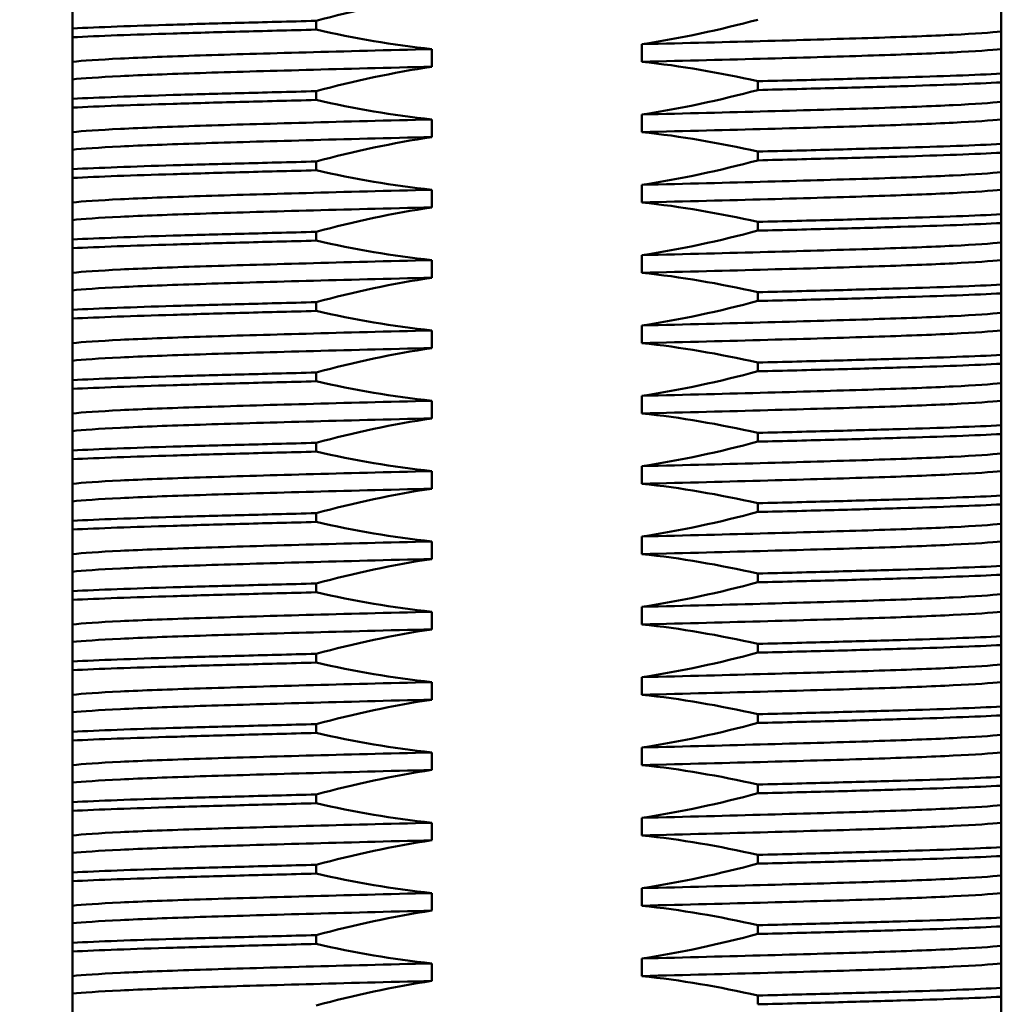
# Model space of a CAD drawing. Header units: millimetres. Extents: x 3186 to 3452, y 1587 to 1771.
# Tile 6 of 17: x 3263 to 3284, y 1698 to 1719. Entities that reach past the tile are written whole.
import ezdxf

# ---------------------------------------------------------------- set-up
doc = ezdxf.new("R2010")
doc.units = ezdxf.units.MM
doc.layers.add('尺寸线层', color=3, linetype='Continuous', lineweight=18)
doc.layers.add('粗实线层', color=7, linetype='Continuous', lineweight=50)
doc.styles.add('标准', font='txt', dxfattribs={"width": 0.667})
doc.dimstyles.new('对齐', dxfattribs={"dimtxt": 3, "dimasz": 2.5, "dimexe": 1.25, "dimexo": 0.625, "dimtad": 1, "dimdsep": 46, "dimtxsty": '标准', "dimcen": 2.5, "dimclrd": 3, "dimclre": 3, "dimclrt": 3, "dimadec": 0, "dimazin": 0, "dimtfac": 1, "dimtmove": 0, "dimatfit": 3, "dimfxl": 1, "dimarcsym": 0})

# ---------------------------------------------------------------- blocks, each defined once
blk = doc.blocks.new('*D15')
at = {"layer": 'Defpoints', "color": 0, "transparency": 16777216}
for p in [(3246.791, 1741.595), (3259.101, 1741.595), (3264.039, 1679.595)]:
    blk.add_point(p, dxfattribs=at)
at = {"layer": '尺寸线层', "color": 3, "lineweight": -2, "transparency": 16777216}
for p, q in [((3258.476, 1741.595), (3245.541, 1741.595)), ((3246.791, 1683.595), (3246.791, 1737.595)), ((3263.414, 1679.595), (3245.541, 1679.595))]:
    blk.add_line(p, q, dxfattribs=at)
at = {"layer": '尺寸线层', "color": 3, "transparency": 16777216}
for points in [[(3246.124, 1737.595), (3247.457, 1737.595), (3246.791, 1741.595)], [(3246.124, 1683.595), (3247.457, 1683.595), (3246.791, 1679.595)]]:
    blk.add_solid(points, dxfattribs=at)
at = {"layer": '尺寸线层', "color": 3, "transparency": 16777216, "insert": (3243.89, 1710.595), "char_height": 4.5, "attachment_point": 5, "rotation": 90, "style": '标准'}
blk.add_mtext('62', dxfattribs=at)

msp = doc.modelspace()

# ---------------------------------------------------------------- linework, layer by layer
at = {"layer": '粗实线层'}
for p, q in [((3269.144, 1719.145), (3269.144, 1718.957)), ((3263.951, 1718.795), (3263.951, 1718.982)), ((3283.751, 1718.917), (3283.751, 1718.542)), ((3276.09, 1718.272), (3276.09, 1718.647)), ((3271.612, 1718.542), (3271.612, 1718.167)), ((3263.951, 1717.897), (3263.951, 1718.272)), ((3283.751, 1718.02), (3283.751, 1717.832)), ((3278.557, 1717.67), (3278.557, 1717.857)), ((3269.144, 1717.645), (3269.144, 1717.457)), ((3263.951, 1717.295), (3263.951, 1717.482)), ((3283.751, 1717.417), (3283.751, 1717.042)), ((3271.612, 1717.042), (3271.612, 1716.667)), ((3276.09, 1716.772), (3276.09, 1717.147)), ((3263.951, 1716.397), (3263.951, 1716.772)), ((3278.557, 1716.17), (3278.557, 1716.357)), ((3283.751, 1716.52), (3283.751, 1716.332)), ((3269.144, 1716.145), (3269.144, 1715.957)), ((3263.951, 1715.795), (3263.951, 1715.982)), ((3283.751, 1715.917), (3283.751, 1715.542)), ((3271.612, 1715.542), (3271.612, 1715.167)), ((3276.09, 1715.272), (3276.09, 1715.647)), ((3263.951, 1714.897), (3263.951, 1715.272)), ((3283.751, 1715.02), (3283.751, 1714.832)), ((3278.557, 1714.67), (3278.557, 1714.857)), ((3263.951, 1714.295), (3263.951, 1714.482)), ((3269.144, 1714.645), (3269.144, 1714.457)), ((3283.751, 1714.417), (3283.751, 1714.042)), ((3271.612, 1714.042), (3271.612, 1713.667)), ((3276.09, 1713.772), (3276.09, 1714.147)), ((3263.951, 1713.397), (3263.951, 1713.772)), ((3283.751, 1713.52), (3283.751, 1713.332)), ((3278.557, 1713.17), (3278.557, 1713.357)), ((3263.951, 1712.795), (3263.951, 1712.982)), ((3269.144, 1713.145), (3269.144, 1712.957)), ((3283.751, 1712.917), (3283.751, 1712.542)), ((3276.09, 1712.272), (3276.09, 1712.647)), ((3271.612, 1712.542), (3271.612, 1712.167)), ((3263.951, 1711.897), (3263.951, 1712.272)), ((3283.751, 1712.02), (3283.751, 1711.832)), ((3278.557, 1711.67), (3278.557, 1711.857)), ((3269.144, 1711.645), (3269.144, 1711.457)), ((3263.951, 1711.295), (3263.951, 1711.482)), ((3283.751, 1711.417), (3283.751, 1711.042)), ((3276.09, 1710.772), (3276.09, 1711.147)), ((3271.612, 1711.042), (3271.612, 1710.667)), ((3263.951, 1710.397), (3263.951, 1710.772)), ((3283.751, 1710.52), (3283.751, 1710.332)), ((3278.557, 1710.17), (3278.557, 1710.357)), ((3269.144, 1710.145), (3269.144, 1709.957)), ((3263.951, 1709.795), (3263.951, 1709.982)), ((3283.751, 1709.917), (3283.751, 1709.542)), ((3276.09, 1709.272), (3276.09, 1709.647)), ((3271.612, 1709.542), (3271.612, 1709.167)), ((3263.951, 1708.897), (3263.951, 1709.272)), ((3283.751, 1709.02), (3283.751, 1708.832)), ((3278.557, 1708.67), (3278.557, 1708.857)), ((3269.144, 1708.645), (3269.144, 1708.457)), ((3263.951, 1708.295), (3263.951, 1708.482)), ((3283.751, 1708.417), (3283.751, 1708.042)), ((3276.09, 1707.772), (3276.09, 1708.147)), ((3271.612, 1708.042), (3271.612, 1707.667)), ((3263.951, 1707.397), (3263.951, 1707.772)), ((3283.751, 1707.52), (3283.751, 1707.332)), ((3278.557, 1707.17), (3278.557, 1707.357)), ((3269.144, 1707.145), (3269.144, 1706.957)), ((3263.951, 1706.795), (3263.951, 1706.982)), ((3283.751, 1706.917), (3283.751, 1706.542)), ((3271.612, 1706.542), (3271.612, 1706.167)), ((3276.09, 1706.272), (3276.09, 1706.647)), ((3263.951, 1705.897), (3263.951, 1706.272)), ((3278.557, 1705.67), (3278.557, 1705.857)), ((3283.751, 1706.02), (3283.751, 1705.832)), ((3269.144, 1705.645), (3269.144, 1705.457)), ((3263.951, 1705.295), (3263.951, 1705.482)), ((3283.751, 1705.417), (3283.751, 1705.042)), ((3271.612, 1705.042), (3271.612, 1704.667)), ((3276.09, 1704.772), (3276.09, 1705.147)), ((3263.951, 1704.397), (3263.951, 1704.772)), ((3283.751, 1704.52), (3283.751, 1704.332)), ((3278.557, 1704.17), (3278.557, 1704.357)), ((3263.951, 1703.795), (3263.951, 1703.982)), ((3269.144, 1704.145), (3269.144, 1703.957)), ((3283.751, 1703.917), (3283.751, 1703.542)), ((3271.612, 1703.542), (3271.612, 1703.167)), ((3276.09, 1703.272), (3276.09, 1703.647)), ((3263.951, 1702.897), (3263.951, 1703.272)), ((3283.751, 1703.02), (3283.751, 1702.832)), ((3278.557, 1702.67), (3278.557, 1702.857)), ((3263.951, 1702.295), (3263.951, 1702.482)), ((3269.144, 1702.645), (3269.144, 1702.457)), ((3283.751, 1702.417), (3283.751, 1702.042)), ((3276.09, 1701.772), (3276.09, 1702.147)), ((3271.612, 1702.042), (3271.612, 1701.667)), ((3263.951, 1701.397), (3263.951, 1701.772)), ((3283.751, 1701.52), (3283.751, 1701.332)), ((3278.557, 1701.17), (3278.557, 1701.357)), ((3269.144, 1701.145), (3269.144, 1700.957)), ((3263.951, 1700.795), (3263.951, 1700.982)), ((3283.751, 1700.917), (3283.751, 1700.542)), ((3276.09, 1700.272), (3276.09, 1700.647)), ((3271.612, 1700.542), (3271.612, 1700.167)), ((3263.951, 1699.897), (3263.951, 1700.272)), ((3283.751, 1700.02), (3283.751, 1699.832)), ((3278.557, 1699.67), (3278.557, 1699.857)), ((3269.144, 1699.645), (3269.144, 1699.457)), ((3263.951, 1699.295), (3263.951, 1699.482)), ((3283.751, 1699.417), (3283.751, 1699.042)), ((3276.09, 1698.772), (3276.09, 1699.147)), ((3271.612, 1699.042), (3271.612, 1698.667)), ((3263.951, 1698.397), (3263.951, 1698.772)), ((3283.751, 1698.52), (3283.751, 1698.332)), ((3278.557, 1698.17), (3278.557, 1698.357))]:
    msp.add_line(p, q, dxfattribs=at)
for points in [[(3271.612, 1719.667), (3270.78, 1719.542), (3269.957, 1719.362), (3269.144, 1719.145)], [(3263.951, 1718.982), (3263.951, 1719.167), (3263.951, 1719.31), (3263.951, 1719.397)], [(3283.751, 1719.332), (3283.751, 1719.147), (3283.751, 1719.004), (3283.751, 1718.917)], [(3276.09, 1718.647), (3276.922, 1718.772), (3277.745, 1718.952), (3278.557, 1719.17)], [(3269.144, 1718.957), (3269.958, 1718.772), (3270.782, 1718.629), (3271.612, 1718.542)], [(3263.951, 1718.272), (3263.951, 1718.397), (3263.951, 1718.577), (3263.951, 1718.795)], [(3283.751, 1718.542), (3283.751, 1718.417), (3283.751, 1718.237), (3283.751, 1718.02)], [(3278.557, 1717.857), (3277.743, 1718.042), (3276.92, 1718.185), (3276.09, 1718.272)], [(3271.612, 1718.167), (3270.78, 1718.042), (3269.957, 1717.862), (3269.144, 1717.645)], [(3263.951, 1717.482), (3263.951, 1717.667), (3263.951, 1717.81), (3263.951, 1717.897)], [(3283.751, 1717.832), (3283.751, 1717.647), (3283.751, 1717.504), (3283.751, 1717.417)], [(3276.09, 1717.147), (3276.922, 1717.272), (3277.745, 1717.452), (3278.557, 1717.67)], [(3269.144, 1717.457), (3269.958, 1717.272), (3270.782, 1717.129), (3271.612, 1717.042)], [(3263.951, 1716.772), (3263.951, 1716.897), (3263.951, 1717.077), (3263.951, 1717.295)], [(3283.751, 1717.042), (3283.751, 1716.917), (3283.751, 1716.737), (3283.751, 1716.52)], [(3278.557, 1716.357), (3277.743, 1716.542), (3276.92, 1716.685), (3276.09, 1716.772)], [(3271.612, 1716.667), (3270.78, 1716.542), (3269.957, 1716.362), (3269.144, 1716.145)], [(3263.951, 1715.982), (3263.951, 1716.167), (3263.951, 1716.31), (3263.951, 1716.397)], [(3283.751, 1716.332), (3283.751, 1716.147), (3283.751, 1716.004), (3283.751, 1715.917)], [(3276.09, 1715.647), (3276.922, 1715.772), (3277.745, 1715.952), (3278.557, 1716.17)], [(3269.144, 1715.957), (3269.958, 1715.772), (3270.782, 1715.629), (3271.612, 1715.542)], [(3263.951, 1715.272), (3263.951, 1715.397), (3263.951, 1715.577), (3263.951, 1715.795)], [(3283.751, 1715.542), (3283.751, 1715.417), (3283.751, 1715.237), (3283.751, 1715.02)], [(3271.612, 1715.167), (3270.78, 1715.042), (3269.957, 1714.862), (3269.144, 1714.645)], [(3278.557, 1714.857), (3277.743, 1715.042), (3276.92, 1715.185), (3276.09, 1715.272)], [(3263.951, 1714.482), (3263.951, 1714.667), (3263.951, 1714.81), (3263.951, 1714.897)], [(3276.09, 1714.147), (3276.922, 1714.272), (3277.745, 1714.452), (3278.557, 1714.67)], [(3283.751, 1714.832), (3283.751, 1714.647), (3283.751, 1714.504), (3283.751, 1714.417)], [(3269.144, 1714.457), (3269.958, 1714.272), (3270.782, 1714.129), (3271.612, 1714.042)], [(3263.951, 1713.772), (3263.951, 1713.897), (3263.951, 1714.077), (3263.951, 1714.295)], [(3283.751, 1714.042), (3283.751, 1713.917), (3283.751, 1713.737), (3283.751, 1713.52)], [(3271.612, 1713.667), (3270.78, 1713.542), (3269.957, 1713.362), (3269.144, 1713.145)], [(3278.557, 1713.357), (3277.743, 1713.542), (3276.92, 1713.685), (3276.09, 1713.772)], [(3263.951, 1712.982), (3263.951, 1713.167), (3263.951, 1713.31), (3263.951, 1713.397)], [(3283.751, 1713.332), (3283.751, 1713.147), (3283.751, 1713.004), (3283.751, 1712.917)], [(3276.09, 1712.647), (3276.922, 1712.772), (3277.745, 1712.952), (3278.557, 1713.17)], [(3263.951, 1712.272), (3263.951, 1712.397), (3263.951, 1712.577), (3263.951, 1712.795)], [(3269.144, 1712.957), (3269.958, 1712.772), (3270.782, 1712.629), (3271.612, 1712.542)], [(3283.751, 1712.542), (3283.751, 1712.417), (3283.751, 1712.237), (3283.751, 1712.02)], [(3271.612, 1712.167), (3270.78, 1712.042), (3269.957, 1711.862), (3269.144, 1711.645)], [(3278.557, 1711.857), (3277.743, 1712.042), (3276.92, 1712.185), (3276.09, 1712.272)], [(3263.951, 1711.482), (3263.951, 1711.667), (3263.951, 1711.81), (3263.951, 1711.897)], [(3283.751, 1711.832), (3283.751, 1711.647), (3283.751, 1711.504), (3283.751, 1711.417)], [(3276.09, 1711.147), (3276.922, 1711.272), (3277.745, 1711.452), (3278.557, 1711.67)], [(3263.951, 1710.772), (3263.951, 1710.897), (3263.951, 1711.077), (3263.951, 1711.295)], [(3269.144, 1711.457), (3269.958, 1711.272), (3270.782, 1711.129), (3271.612, 1711.042)], [(3283.751, 1711.042), (3283.751, 1710.917), (3283.751, 1710.737), (3283.751, 1710.52)], [(3271.612, 1710.667), (3270.78, 1710.542), (3269.957, 1710.362), (3269.144, 1710.145)], [(3278.557, 1710.357), (3277.743, 1710.542), (3276.92, 1710.685), (3276.09, 1710.772)], [(3263.951, 1709.982), (3263.951, 1710.167), (3263.951, 1710.31), (3263.951, 1710.397)], [(3283.751, 1710.332), (3283.751, 1710.147), (3283.751, 1710.004), (3283.751, 1709.917)], [(3276.09, 1709.647), (3276.922, 1709.772), (3277.745, 1709.952), (3278.557, 1710.17)], [(3269.144, 1709.957), (3269.958, 1709.772), (3270.782, 1709.629), (3271.612, 1709.542)], [(3263.951, 1709.272), (3263.951, 1709.397), (3263.951, 1709.577), (3263.951, 1709.795)], [(3283.751, 1709.542), (3283.751, 1709.417), (3283.751, 1709.237), (3283.751, 1709.02)], [(3278.557, 1708.857), (3277.743, 1709.042), (3276.92, 1709.185), (3276.09, 1709.272)], [(3271.612, 1709.167), (3270.78, 1709.042), (3269.957, 1708.862), (3269.144, 1708.645)], [(3263.951, 1708.482), (3263.951, 1708.667), (3263.951, 1708.81), (3263.951, 1708.897)], [(3283.751, 1708.832), (3283.751, 1708.647), (3283.751, 1708.504), (3283.751, 1708.417)], [(3276.09, 1708.147), (3276.922, 1708.272), (3277.745, 1708.452), (3278.557, 1708.67)], [(3269.144, 1708.457), (3269.958, 1708.272), (3270.782, 1708.129), (3271.612, 1708.042)], [(3263.951, 1707.772), (3263.951, 1707.897), (3263.951, 1708.077), (3263.951, 1708.295)], [(3283.751, 1708.042), (3283.751, 1707.917), (3283.751, 1707.737), (3283.751, 1707.52)], [(3278.557, 1707.357), (3277.743, 1707.542), (3276.92, 1707.685), (3276.09, 1707.772)], [(3271.612, 1707.667), (3270.78, 1707.542), (3269.957, 1707.362), (3269.144, 1707.145)], [(3263.951, 1706.982), (3263.951, 1707.167), (3263.951, 1707.31), (3263.951, 1707.397)], [(3283.751, 1707.332), (3283.751, 1707.147), (3283.751, 1707.004), (3283.751, 1706.917)], [(3276.09, 1706.647), (3276.922, 1706.772), (3277.745, 1706.952), (3278.557, 1707.17)], [(3269.144, 1706.957), (3269.958, 1706.772), (3270.782, 1706.629), (3271.612, 1706.542)], [(3263.951, 1706.272), (3263.951, 1706.397), (3263.951, 1706.577), (3263.951, 1706.795)], [(3283.751, 1706.542), (3283.751, 1706.417), (3283.751, 1706.237), (3283.751, 1706.02)], [(3278.557, 1705.857), (3277.743, 1706.042), (3276.92, 1706.185), (3276.09, 1706.272)], [(3271.612, 1706.167), (3270.78, 1706.042), (3269.957, 1705.862), (3269.144, 1705.645)], [(3263.951, 1705.482), (3263.951, 1705.667), (3263.951, 1705.81), (3263.951, 1705.897)], [(3283.751, 1705.832), (3283.751, 1705.647), (3283.751, 1705.504), (3283.751, 1705.417)], [(3276.09, 1705.147), (3276.922, 1705.272), (3277.745, 1705.452), (3278.557, 1705.67)], [(3269.144, 1705.457), (3269.958, 1705.272), (3270.782, 1705.129), (3271.612, 1705.042)], [(3263.951, 1704.772), (3263.951, 1704.897), (3263.951, 1705.077), (3263.951, 1705.295)], [(3283.751, 1705.042), (3283.751, 1704.917), (3283.751, 1704.737), (3283.751, 1704.52)], [(3271.612, 1704.667), (3270.78, 1704.542), (3269.957, 1704.362), (3269.144, 1704.145)], [(3278.557, 1704.357), (3277.743, 1704.542), (3276.92, 1704.685), (3276.09, 1704.772)], [(3263.951, 1703.982), (3263.951, 1704.167), (3263.951, 1704.31), (3263.951, 1704.397)], [(3276.09, 1703.647), (3276.922, 1703.772), (3277.745, 1703.952), (3278.557, 1704.17)], [(3283.751, 1704.332), (3283.751, 1704.147), (3283.751, 1704.004), (3283.751, 1703.917)], [(3269.144, 1703.957), (3269.958, 1703.772), (3270.782, 1703.629), (3271.612, 1703.542)], [(3263.951, 1703.272), (3263.951, 1703.397), (3263.951, 1703.577), (3263.951, 1703.795)], [(3283.751, 1703.542), (3283.751, 1703.417), (3283.751, 1703.237), (3283.751, 1703.02)], [(3271.612, 1703.167), (3270.78, 1703.042), (3269.957, 1702.862), (3269.144, 1702.645)], [(3278.557, 1702.857), (3277.743, 1703.042), (3276.92, 1703.185), (3276.09, 1703.272)], [(3263.951, 1702.482), (3263.951, 1702.667), (3263.951, 1702.81), (3263.951, 1702.897)], [(3283.751, 1702.832), (3283.751, 1702.647), (3283.751, 1702.504), (3283.751, 1702.417)], [(3276.09, 1702.147), (3276.922, 1702.272), (3277.745, 1702.452), (3278.557, 1702.67)], [(3263.951, 1701.772), (3263.951, 1701.897), (3263.951, 1702.077), (3263.951, 1702.295)], [(3269.144, 1702.457), (3269.958, 1702.272), (3270.782, 1702.129), (3271.612, 1702.042)], [(3283.751, 1702.042), (3283.751, 1701.917), (3283.751, 1701.737), (3283.751, 1701.52)], [(3271.612, 1701.667), (3270.78, 1701.542), (3269.957, 1701.362), (3269.144, 1701.145)], [(3278.557, 1701.357), (3277.743, 1701.542), (3276.92, 1701.685), (3276.09, 1701.772)], [(3263.951, 1700.982), (3263.951, 1701.167), (3263.951, 1701.31), (3263.951, 1701.397)], [(3283.751, 1701.332), (3283.751, 1701.147), (3283.751, 1701.004), (3283.751, 1700.917)], [(3276.09, 1700.647), (3276.922, 1700.772), (3277.745, 1700.952), (3278.557, 1701.17)], [(3263.951, 1700.272), (3263.951, 1700.397), (3263.951, 1700.577), (3263.951, 1700.795)], [(3269.144, 1700.957), (3269.958, 1700.772), (3270.782, 1700.629), (3271.612, 1700.542)], [(3283.751, 1700.542), (3283.751, 1700.417), (3283.751, 1700.237), (3283.751, 1700.02)], [(3271.612, 1700.167), (3270.78, 1700.042), (3269.957, 1699.862), (3269.144, 1699.645)], [(3278.557, 1699.857), (3277.743, 1700.042), (3276.92, 1700.185), (3276.09, 1700.272)], [(3263.951, 1699.482), (3263.951, 1699.667), (3263.951, 1699.81), (3263.951, 1699.897)], [(3283.751, 1699.832), (3283.751, 1699.647), (3283.751, 1699.504), (3283.751, 1699.417)], [(3276.09, 1699.147), (3276.922, 1699.272), (3277.745, 1699.452), (3278.557, 1699.67)], [(3269.144, 1699.457), (3269.958, 1699.272), (3270.782, 1699.129), (3271.612, 1699.042)], [(3263.951, 1698.772), (3263.951, 1698.897), (3263.951, 1699.077), (3263.951, 1699.295)], [(3283.751, 1699.042), (3283.751, 1698.917), (3283.751, 1698.737), (3283.751, 1698.52)], [(3278.557, 1698.357), (3277.743, 1698.542), (3276.92, 1698.685), (3276.09, 1698.772)], [(3271.612, 1698.667), (3270.78, 1698.542), (3269.957, 1698.362), (3269.144, 1698.145)], [(3263.951, 1697.982), (3263.951, 1698.167), (3263.951, 1698.31), (3263.951, 1698.397)], [(3283.751, 1698.332), (3283.751, 1698.147), (3283.751, 1698.004), (3283.751, 1697.917)]]:
    msp.add_open_spline(points, degree=3, dxfattribs=at)
for points in [[(3263.951, 1718.982), (3264.223, 1718.996), (3264.544, 1719.01), (3265.267, 1719.038), (3265.669, 1719.051), (3266.53, 1719.076), (3267.005, 1719.089), (3268.026, 1719.116), (3268.572, 1719.13), (3269.144, 1719.145)], [(3263.951, 1718.795), (3264.223, 1718.809), (3264.544, 1718.823), (3265.267, 1718.85), (3265.669, 1718.863), (3266.53, 1718.888), (3267.005, 1718.902), (3268.026, 1718.929), (3268.572, 1718.943), (3269.144, 1718.957)], [(3276.09, 1718.647), (3277.021, 1718.67), (3277.933, 1718.693), (3279.61, 1718.739), (3280.374, 1718.761), (3281.682, 1718.803), (3282.263, 1718.825), (3283.193, 1718.871), (3283.54, 1718.895), (3283.751, 1718.917)], [(3263.951, 1718.272), (3264.161, 1718.295), (3264.509, 1718.318), (3265.438, 1718.364), (3266.019, 1718.386), (3267.328, 1718.428), (3268.091, 1718.45), (3269.768, 1718.496), (3270.681, 1718.52), (3271.612, 1718.542)], [(3276.09, 1718.272), (3277.021, 1718.295), (3277.933, 1718.318), (3279.61, 1718.364), (3280.374, 1718.386), (3281.682, 1718.428), (3282.263, 1718.45), (3283.193, 1718.496), (3283.54, 1718.52), (3283.751, 1718.542)], [(3263.951, 1717.897), (3264.161, 1717.92), (3264.509, 1717.943), (3265.438, 1717.989), (3266.019, 1718.011), (3267.328, 1718.053), (3268.091, 1718.075), (3269.768, 1718.121), (3270.681, 1718.145), (3271.612, 1718.167)], [(3278.557, 1717.857), (3279.129, 1717.871), (3279.676, 1717.885), (3280.697, 1717.913), (3281.171, 1717.926), (3282.033, 1717.951), (3282.435, 1717.964), (3283.158, 1717.991), (3283.479, 1718.005), (3283.751, 1718.02)], [(3278.557, 1717.67), (3279.129, 1717.684), (3279.676, 1717.698), (3280.697, 1717.725), (3281.171, 1717.738), (3282.033, 1717.763), (3282.435, 1717.777), (3283.158, 1717.804), (3283.479, 1717.818), (3283.751, 1717.832)], [(3263.951, 1717.482), (3264.223, 1717.496), (3264.544, 1717.51), (3265.267, 1717.538), (3265.669, 1717.551), (3266.53, 1717.576), (3267.005, 1717.589), (3268.026, 1717.616), (3268.572, 1717.63), (3269.144, 1717.645)], [(3263.951, 1717.295), (3264.223, 1717.309), (3264.544, 1717.323), (3265.267, 1717.35), (3265.669, 1717.363), (3266.53, 1717.388), (3267.005, 1717.402), (3268.026, 1717.429), (3268.572, 1717.443), (3269.144, 1717.457)], [(3276.09, 1717.147), (3277.021, 1717.17), (3277.933, 1717.193), (3279.61, 1717.239), (3280.374, 1717.261), (3281.682, 1717.303), (3282.263, 1717.325), (3283.193, 1717.371), (3283.54, 1717.395), (3283.751, 1717.417)], [(3263.951, 1716.772), (3264.161, 1716.795), (3264.509, 1716.818), (3265.438, 1716.864), (3266.019, 1716.886), (3267.328, 1716.928), (3268.091, 1716.95), (3269.768, 1716.996), (3270.681, 1717.02), (3271.612, 1717.042)], [(3276.09, 1716.772), (3277.021, 1716.795), (3277.933, 1716.818), (3279.61, 1716.864), (3280.374, 1716.886), (3281.682, 1716.928), (3282.263, 1716.95), (3283.193, 1716.996), (3283.54, 1717.02), (3283.751, 1717.042)], [(3263.951, 1716.397), (3264.161, 1716.42), (3264.509, 1716.443), (3265.438, 1716.489), (3266.019, 1716.511), (3267.328, 1716.553), (3268.091, 1716.575), (3269.768, 1716.621), (3270.681, 1716.645), (3271.612, 1716.667)], [(3278.557, 1716.357), (3279.129, 1716.371), (3279.676, 1716.385), (3280.697, 1716.413), (3281.171, 1716.426), (3282.033, 1716.451), (3282.435, 1716.464), (3283.158, 1716.491), (3283.479, 1716.505), (3283.751, 1716.52)], [(3278.557, 1716.17), (3279.129, 1716.184), (3279.676, 1716.198), (3280.697, 1716.225), (3281.171, 1716.238), (3282.033, 1716.263), (3282.435, 1716.277), (3283.158, 1716.304), (3283.479, 1716.318), (3283.751, 1716.332)], [(3263.951, 1715.982), (3264.223, 1715.996), (3264.544, 1716.01), (3265.267, 1716.038), (3265.669, 1716.051), (3266.53, 1716.076), (3267.005, 1716.089), (3268.026, 1716.116), (3268.572, 1716.13), (3269.144, 1716.145)], [(3263.951, 1715.795), (3264.223, 1715.809), (3264.544, 1715.823), (3265.267, 1715.85), (3265.669, 1715.863), (3266.53, 1715.888), (3267.005, 1715.902), (3268.026, 1715.929), (3268.572, 1715.943), (3269.144, 1715.957)], [(3276.09, 1715.647), (3277.021, 1715.67), (3277.933, 1715.693), (3279.61, 1715.739), (3280.374, 1715.761), (3281.682, 1715.803), (3282.263, 1715.825), (3283.193, 1715.871), (3283.54, 1715.895), (3283.751, 1715.917)], [(3263.951, 1715.272), (3264.161, 1715.295), (3264.509, 1715.318), (3265.438, 1715.364), (3266.019, 1715.386), (3267.328, 1715.428), (3268.091, 1715.45), (3269.768, 1715.496), (3270.681, 1715.52), (3271.612, 1715.542)], [(3276.09, 1715.272), (3277.021, 1715.295), (3277.933, 1715.318), (3279.61, 1715.364), (3280.374, 1715.386), (3281.682, 1715.428), (3282.263, 1715.45), (3283.193, 1715.496), (3283.54, 1715.52), (3283.751, 1715.542)], [(3263.951, 1714.897), (3264.161, 1714.92), (3264.509, 1714.943), (3265.438, 1714.989), (3266.019, 1715.011), (3267.328, 1715.053), (3268.091, 1715.075), (3269.768, 1715.121), (3270.681, 1715.145), (3271.612, 1715.167)], [(3278.557, 1714.857), (3279.129, 1714.871), (3279.676, 1714.885), (3280.697, 1714.913), (3281.171, 1714.926), (3282.033, 1714.951), (3282.435, 1714.964), (3283.158, 1714.991), (3283.479, 1715.005), (3283.751, 1715.02)], [(3278.557, 1714.67), (3279.129, 1714.684), (3279.676, 1714.698), (3280.697, 1714.725), (3281.171, 1714.738), (3282.033, 1714.763), (3282.435, 1714.777), (3283.158, 1714.804), (3283.479, 1714.818), (3283.751, 1714.832)], [(3263.951, 1714.482), (3264.223, 1714.496), (3264.544, 1714.51), (3265.267, 1714.538), (3265.669, 1714.551), (3266.53, 1714.576), (3267.005, 1714.589), (3268.026, 1714.616), (3268.572, 1714.63), (3269.144, 1714.645)], [(3263.951, 1714.295), (3264.223, 1714.309), (3264.544, 1714.323), (3265.267, 1714.35), (3265.669, 1714.363), (3266.53, 1714.388), (3267.005, 1714.402), (3268.026, 1714.429), (3268.572, 1714.443), (3269.144, 1714.457)], [(3276.09, 1714.147), (3277.021, 1714.17), (3277.933, 1714.193), (3279.61, 1714.239), (3280.374, 1714.261), (3281.682, 1714.303), (3282.263, 1714.325), (3283.193, 1714.371), (3283.54, 1714.395), (3283.751, 1714.417)], [(3263.951, 1713.772), (3264.161, 1713.795), (3264.509, 1713.818), (3265.438, 1713.864), (3266.019, 1713.886), (3267.328, 1713.928), (3268.091, 1713.95), (3269.768, 1713.996), (3270.681, 1714.02), (3271.612, 1714.042)], [(3276.09, 1713.772), (3277.021, 1713.795), (3277.933, 1713.818), (3279.61, 1713.864), (3280.374, 1713.886), (3281.682, 1713.928), (3282.263, 1713.95), (3283.193, 1713.996), (3283.54, 1714.02), (3283.751, 1714.042)], [(3263.951, 1713.397), (3264.161, 1713.42), (3264.509, 1713.443), (3265.438, 1713.489), (3266.019, 1713.511), (3267.328, 1713.553), (3268.091, 1713.575), (3269.768, 1713.621), (3270.681, 1713.645), (3271.612, 1713.667)], [(3278.557, 1713.357), (3279.129, 1713.371), (3279.676, 1713.385), (3280.697, 1713.413), (3281.171, 1713.426), (3282.033, 1713.451), (3282.435, 1713.464), (3283.158, 1713.491), (3283.479, 1713.505), (3283.751, 1713.52)], [(3278.557, 1713.17), (3279.129, 1713.184), (3279.676, 1713.198), (3280.697, 1713.225), (3281.171, 1713.238), (3282.033, 1713.263), (3282.435, 1713.277), (3283.158, 1713.304), (3283.479, 1713.318), (3283.751, 1713.332)], [(3263.951, 1712.982), (3264.223, 1712.996), (3264.544, 1713.01), (3265.267, 1713.038), (3265.669, 1713.051), (3266.53, 1713.076), (3267.005, 1713.089), (3268.026, 1713.116), (3268.572, 1713.13), (3269.144, 1713.145)], [(3263.951, 1712.795), (3264.223, 1712.809), (3264.544, 1712.823), (3265.267, 1712.85), (3265.669, 1712.863), (3266.53, 1712.888), (3267.005, 1712.902), (3268.026, 1712.929), (3268.572, 1712.943), (3269.144, 1712.957)], [(3276.09, 1712.647), (3277.021, 1712.67), (3277.933, 1712.693), (3279.61, 1712.739), (3280.374, 1712.761), (3281.682, 1712.803), (3282.263, 1712.825), (3283.193, 1712.871), (3283.54, 1712.895), (3283.751, 1712.917)], [(3263.951, 1712.272), (3264.161, 1712.295), (3264.509, 1712.318), (3265.438, 1712.364), (3266.019, 1712.386), (3267.328, 1712.428), (3268.091, 1712.45), (3269.768, 1712.496), (3270.681, 1712.52), (3271.612, 1712.542)], [(3276.09, 1712.272), (3277.021, 1712.295), (3277.933, 1712.318), (3279.61, 1712.364), (3280.374, 1712.386), (3281.682, 1712.428), (3282.263, 1712.45), (3283.193, 1712.496), (3283.54, 1712.52), (3283.751, 1712.542)], [(3263.951, 1711.897), (3264.161, 1711.92), (3264.509, 1711.943), (3265.438, 1711.989), (3266.019, 1712.011), (3267.328, 1712.053), (3268.091, 1712.075), (3269.768, 1712.121), (3270.681, 1712.145), (3271.612, 1712.167)], [(3278.557, 1711.857), (3279.129, 1711.871), (3279.676, 1711.885), (3280.697, 1711.913), (3281.171, 1711.926), (3282.033, 1711.951), (3282.435, 1711.964), (3283.158, 1711.991), (3283.479, 1712.005), (3283.751, 1712.02)], [(3278.557, 1711.67), (3279.129, 1711.684), (3279.676, 1711.698), (3280.697, 1711.725), (3281.171, 1711.738), (3282.033, 1711.763), (3282.435, 1711.777), (3283.158, 1711.804), (3283.479, 1711.818), (3283.751, 1711.832)], [(3263.951, 1711.482), (3264.223, 1711.496), (3264.544, 1711.51), (3265.267, 1711.538), (3265.669, 1711.551), (3266.53, 1711.576), (3267.005, 1711.589), (3268.026, 1711.616), (3268.572, 1711.63), (3269.144, 1711.645)], [(3263.951, 1711.295), (3264.223, 1711.309), (3264.544, 1711.323), (3265.267, 1711.35), (3265.669, 1711.363), (3266.53, 1711.388), (3267.005, 1711.402), (3268.026, 1711.429), (3268.572, 1711.443), (3269.144, 1711.457)], [(3276.09, 1711.147), (3277.021, 1711.17), (3277.933, 1711.193), (3279.61, 1711.239), (3280.374, 1711.261), (3281.682, 1711.303), (3282.263, 1711.325), (3283.193, 1711.371), (3283.54, 1711.395), (3283.751, 1711.417)], [(3263.951, 1710.772), (3264.161, 1710.795), (3264.509, 1710.818), (3265.438, 1710.864), (3266.019, 1710.886), (3267.328, 1710.928), (3268.091, 1710.95), (3269.768, 1710.996), (3270.681, 1711.02), (3271.612, 1711.042)], [(3276.09, 1710.772), (3277.021, 1710.795), (3277.933, 1710.818), (3279.61, 1710.864), (3280.374, 1710.886), (3281.682, 1710.928), (3282.263, 1710.95), (3283.193, 1710.996), (3283.54, 1711.02), (3283.751, 1711.042)], [(3263.951, 1710.397), (3264.161, 1710.42), (3264.509, 1710.443), (3265.438, 1710.489), (3266.019, 1710.511), (3267.328, 1710.553), (3268.091, 1710.575), (3269.768, 1710.621), (3270.681, 1710.645), (3271.612, 1710.667)], [(3278.557, 1710.357), (3279.129, 1710.371), (3279.676, 1710.385), (3280.697, 1710.413), (3281.171, 1710.426), (3282.033, 1710.451), (3282.435, 1710.464), (3283.158, 1710.491), (3283.479, 1710.505), (3283.751, 1710.52)], [(3278.557, 1710.17), (3279.129, 1710.184), (3279.676, 1710.198), (3280.697, 1710.225), (3281.171, 1710.238), (3282.033, 1710.263), (3282.435, 1710.277), (3283.158, 1710.304), (3283.479, 1710.318), (3283.751, 1710.332)], [(3263.951, 1709.982), (3264.223, 1709.996), (3264.544, 1710.01), (3265.267, 1710.038), (3265.669, 1710.051), (3266.53, 1710.076), (3267.005, 1710.089), (3268.026, 1710.116), (3268.572, 1710.13), (3269.144, 1710.145)], [(3263.951, 1709.795), (3264.223, 1709.809), (3264.544, 1709.823), (3265.267, 1709.85), (3265.669, 1709.863), (3266.53, 1709.888), (3267.005, 1709.902), (3268.026, 1709.929), (3268.572, 1709.943), (3269.144, 1709.957)], [(3276.09, 1709.647), (3277.021, 1709.67), (3277.933, 1709.693), (3279.61, 1709.739), (3280.374, 1709.761), (3281.682, 1709.803), (3282.263, 1709.825), (3283.193, 1709.871), (3283.54, 1709.895), (3283.751, 1709.917)], [(3263.951, 1709.272), (3264.161, 1709.295), (3264.509, 1709.318), (3265.438, 1709.364), (3266.019, 1709.386), (3267.328, 1709.428), (3268.091, 1709.45), (3269.768, 1709.496), (3270.681, 1709.52), (3271.612, 1709.542)], [(3276.09, 1709.272), (3277.021, 1709.295), (3277.933, 1709.318), (3279.61, 1709.364), (3280.374, 1709.386), (3281.682, 1709.428), (3282.263, 1709.45), (3283.193, 1709.496), (3283.54, 1709.52), (3283.751, 1709.542)], [(3263.951, 1708.897), (3264.161, 1708.92), (3264.509, 1708.943), (3265.438, 1708.989), (3266.019, 1709.011), (3267.328, 1709.053), (3268.091, 1709.075), (3269.768, 1709.121), (3270.681, 1709.145), (3271.612, 1709.167)], [(3278.557, 1708.857), (3279.129, 1708.871), (3279.676, 1708.885), (3280.697, 1708.913), (3281.171, 1708.926), (3282.033, 1708.951), (3282.435, 1708.964), (3283.158, 1708.991), (3283.479, 1709.005), (3283.751, 1709.02)], [(3278.557, 1708.67), (3279.129, 1708.684), (3279.676, 1708.698), (3280.697, 1708.725), (3281.171, 1708.738), (3282.033, 1708.763), (3282.435, 1708.777), (3283.158, 1708.804), (3283.479, 1708.818), (3283.751, 1708.832)], [(3263.951, 1708.482), (3264.223, 1708.496), (3264.544, 1708.51), (3265.267, 1708.538), (3265.669, 1708.551), (3266.53, 1708.576), (3267.005, 1708.589), (3268.026, 1708.616), (3268.572, 1708.63), (3269.144, 1708.645)], [(3263.951, 1708.295), (3264.223, 1708.309), (3264.544, 1708.323), (3265.267, 1708.35), (3265.669, 1708.363), (3266.53, 1708.388), (3267.005, 1708.402), (3268.026, 1708.429), (3268.572, 1708.443), (3269.144, 1708.457)], [(3276.09, 1708.147), (3277.021, 1708.17), (3277.933, 1708.193), (3279.61, 1708.239), (3280.374, 1708.261), (3281.682, 1708.303), (3282.263, 1708.325), (3283.193, 1708.371), (3283.54, 1708.395), (3283.751, 1708.417)], [(3263.951, 1707.772), (3264.161, 1707.795), (3264.509, 1707.818), (3265.438, 1707.864), (3266.019, 1707.886), (3267.328, 1707.928), (3268.091, 1707.95), (3269.768, 1707.996), (3270.681, 1708.02), (3271.612, 1708.042)], [(3276.09, 1707.772), (3277.021, 1707.795), (3277.933, 1707.818), (3279.61, 1707.864), (3280.374, 1707.886), (3281.682, 1707.928), (3282.263, 1707.95), (3283.193, 1707.996), (3283.54, 1708.02), (3283.751, 1708.042)], [(3263.951, 1707.397), (3264.161, 1707.42), (3264.509, 1707.443), (3265.438, 1707.489), (3266.019, 1707.511), (3267.328, 1707.553), (3268.091, 1707.575), (3269.768, 1707.621), (3270.681, 1707.645), (3271.612, 1707.667)], [(3278.557, 1707.357), (3279.129, 1707.371), (3279.676, 1707.385), (3280.697, 1707.413), (3281.171, 1707.426), (3282.033, 1707.451), (3282.435, 1707.464), (3283.158, 1707.491), (3283.479, 1707.505), (3283.751, 1707.52)], [(3278.557, 1707.17), (3279.129, 1707.184), (3279.676, 1707.198), (3280.697, 1707.225), (3281.171, 1707.238), (3282.033, 1707.263), (3282.435, 1707.277), (3283.158, 1707.304), (3283.479, 1707.318), (3283.751, 1707.332)], [(3263.951, 1706.982), (3264.223, 1706.996), (3264.544, 1707.01), (3265.267, 1707.038), (3265.669, 1707.051), (3266.53, 1707.076), (3267.005, 1707.089), (3268.026, 1707.116), (3268.572, 1707.13), (3269.144, 1707.145)], [(3263.951, 1706.795), (3264.223, 1706.809), (3264.544, 1706.823), (3265.267, 1706.85), (3265.669, 1706.863), (3266.53, 1706.888), (3267.005, 1706.902), (3268.026, 1706.929), (3268.572, 1706.943), (3269.144, 1706.957)], [(3276.09, 1706.647), (3277.021, 1706.67), (3277.933, 1706.693), (3279.61, 1706.739), (3280.374, 1706.761), (3281.682, 1706.803), (3282.263, 1706.825), (3283.193, 1706.871), (3283.54, 1706.895), (3283.751, 1706.917)], [(3263.951, 1706.272), (3264.161, 1706.295), (3264.509, 1706.318), (3265.438, 1706.364), (3266.019, 1706.386), (3267.328, 1706.428), (3268.091, 1706.45), (3269.768, 1706.496), (3270.681, 1706.52), (3271.612, 1706.542)], [(3276.09, 1706.272), (3277.021, 1706.295), (3277.933, 1706.318), (3279.61, 1706.364), (3280.374, 1706.386), (3281.682, 1706.428), (3282.263, 1706.45), (3283.193, 1706.496), (3283.54, 1706.52), (3283.751, 1706.542)], [(3263.951, 1705.897), (3264.161, 1705.92), (3264.509, 1705.943), (3265.438, 1705.989), (3266.019, 1706.011), (3267.328, 1706.053), (3268.091, 1706.075), (3269.768, 1706.121), (3270.681, 1706.145), (3271.612, 1706.167)], [(3278.557, 1705.857), (3279.129, 1705.871), (3279.676, 1705.885), (3280.697, 1705.913), (3281.171, 1705.926), (3282.033, 1705.951), (3282.435, 1705.964), (3283.158, 1705.991), (3283.479, 1706.005), (3283.751, 1706.02)], [(3278.557, 1705.67), (3279.129, 1705.684), (3279.676, 1705.698), (3280.697, 1705.725), (3281.171, 1705.738), (3282.033, 1705.763), (3282.435, 1705.777), (3283.158, 1705.804), (3283.479, 1705.818), (3283.751, 1705.832)], [(3263.951, 1705.482), (3264.223, 1705.496), (3264.544, 1705.51), (3265.267, 1705.538), (3265.669, 1705.551), (3266.53, 1705.576), (3267.005, 1705.589), (3268.026, 1705.616), (3268.572, 1705.63), (3269.144, 1705.645)], [(3263.951, 1705.295), (3264.223, 1705.309), (3264.544, 1705.323), (3265.267, 1705.35), (3265.669, 1705.363), (3266.53, 1705.388), (3267.005, 1705.402), (3268.026, 1705.429), (3268.572, 1705.443), (3269.144, 1705.457)], [(3276.09, 1705.147), (3277.021, 1705.17), (3277.933, 1705.193), (3279.61, 1705.239), (3280.374, 1705.261), (3281.682, 1705.303), (3282.263, 1705.325), (3283.193, 1705.371), (3283.54, 1705.395), (3283.751, 1705.417)], [(3263.951, 1704.772), (3264.161, 1704.795), (3264.509, 1704.818), (3265.438, 1704.864), (3266.019, 1704.886), (3267.328, 1704.928), (3268.091, 1704.95), (3269.768, 1704.996), (3270.681, 1705.02), (3271.612, 1705.042)], [(3276.09, 1704.772), (3277.021, 1704.795), (3277.933, 1704.818), (3279.61, 1704.864), (3280.374, 1704.886), (3281.682, 1704.928), (3282.263, 1704.95), (3283.193, 1704.996), (3283.54, 1705.02), (3283.751, 1705.042)], [(3263.951, 1704.397), (3264.161, 1704.42), (3264.509, 1704.443), (3265.438, 1704.489), (3266.019, 1704.511), (3267.328, 1704.553), (3268.091, 1704.575), (3269.768, 1704.621), (3270.681, 1704.645), (3271.612, 1704.667)], [(3278.557, 1704.357), (3279.129, 1704.371), (3279.676, 1704.385), (3280.697, 1704.413), (3281.171, 1704.426), (3282.033, 1704.451), (3282.435, 1704.464), (3283.158, 1704.491), (3283.479, 1704.505), (3283.751, 1704.52)], [(3278.557, 1704.17), (3279.129, 1704.184), (3279.676, 1704.198), (3280.697, 1704.225), (3281.171, 1704.238), (3282.033, 1704.263), (3282.435, 1704.277), (3283.158, 1704.304), (3283.479, 1704.318), (3283.751, 1704.332)], [(3263.951, 1703.982), (3264.223, 1703.996), (3264.544, 1704.01), (3265.267, 1704.038), (3265.669, 1704.051), (3266.53, 1704.076), (3267.005, 1704.089), (3268.026, 1704.116), (3268.572, 1704.13), (3269.144, 1704.145)], [(3263.951, 1703.795), (3264.223, 1703.809), (3264.544, 1703.823), (3265.267, 1703.85), (3265.669, 1703.863), (3266.53, 1703.888), (3267.005, 1703.902), (3268.026, 1703.929), (3268.572, 1703.943), (3269.144, 1703.957)], [(3276.09, 1703.647), (3277.021, 1703.67), (3277.933, 1703.693), (3279.61, 1703.739), (3280.374, 1703.761), (3281.682, 1703.803), (3282.263, 1703.825), (3283.193, 1703.871), (3283.54, 1703.895), (3283.751, 1703.917)], [(3263.951, 1703.272), (3264.161, 1703.295), (3264.509, 1703.318), (3265.438, 1703.364), (3266.019, 1703.386), (3267.328, 1703.428), (3268.091, 1703.45), (3269.768, 1703.496), (3270.681, 1703.52), (3271.612, 1703.542)], [(3276.09, 1703.272), (3277.021, 1703.295), (3277.933, 1703.318), (3279.61, 1703.364), (3280.374, 1703.386), (3281.682, 1703.428), (3282.263, 1703.45), (3283.193, 1703.496), (3283.54, 1703.52), (3283.751, 1703.542)], [(3263.951, 1702.897), (3264.161, 1702.92), (3264.509, 1702.943), (3265.438, 1702.989), (3266.019, 1703.011), (3267.328, 1703.053), (3268.091, 1703.075), (3269.768, 1703.121), (3270.681, 1703.145), (3271.612, 1703.167)], [(3278.557, 1702.857), (3279.129, 1702.871), (3279.676, 1702.885), (3280.697, 1702.913), (3281.171, 1702.926), (3282.033, 1702.951), (3282.435, 1702.964), (3283.158, 1702.991), (3283.479, 1703.005), (3283.751, 1703.02)], [(3278.557, 1702.67), (3279.129, 1702.684), (3279.676, 1702.698), (3280.697, 1702.725), (3281.171, 1702.738), (3282.033, 1702.763), (3282.435, 1702.777), (3283.158, 1702.804), (3283.479, 1702.818), (3283.751, 1702.832)], [(3263.951, 1702.482), (3264.223, 1702.496), (3264.544, 1702.51), (3265.267, 1702.538), (3265.669, 1702.551), (3266.53, 1702.576), (3267.005, 1702.589), (3268.026, 1702.616), (3268.572, 1702.63), (3269.144, 1702.645)], [(3263.951, 1702.295), (3264.223, 1702.309), (3264.544, 1702.323), (3265.267, 1702.35), (3265.669, 1702.363), (3266.53, 1702.388), (3267.005, 1702.402), (3268.026, 1702.429), (3268.572, 1702.443), (3269.144, 1702.457)], [(3276.09, 1702.147), (3277.021, 1702.17), (3277.933, 1702.193), (3279.61, 1702.239), (3280.374, 1702.261), (3281.682, 1702.303), (3282.263, 1702.325), (3283.193, 1702.371), (3283.54, 1702.395), (3283.751, 1702.417)], [(3263.951, 1701.772), (3264.161, 1701.795), (3264.509, 1701.818), (3265.438, 1701.864), (3266.019, 1701.886), (3267.328, 1701.928), (3268.091, 1701.95), (3269.768, 1701.996), (3270.681, 1702.02), (3271.612, 1702.042)], [(3276.09, 1701.772), (3277.021, 1701.795), (3277.933, 1701.818), (3279.61, 1701.864), (3280.374, 1701.886), (3281.682, 1701.928), (3282.263, 1701.95), (3283.193, 1701.996), (3283.54, 1702.02), (3283.751, 1702.042)], [(3263.951, 1701.397), (3264.161, 1701.42), (3264.509, 1701.443), (3265.438, 1701.489), (3266.019, 1701.511), (3267.328, 1701.553), (3268.091, 1701.575), (3269.768, 1701.621), (3270.681, 1701.645), (3271.612, 1701.667)], [(3278.557, 1701.357), (3279.129, 1701.371), (3279.676, 1701.385), (3280.697, 1701.413), (3281.171, 1701.426), (3282.033, 1701.451), (3282.435, 1701.464), (3283.158, 1701.491), (3283.479, 1701.505), (3283.751, 1701.52)], [(3278.557, 1701.17), (3279.129, 1701.184), (3279.676, 1701.198), (3280.697, 1701.225), (3281.171, 1701.238), (3282.033, 1701.263), (3282.435, 1701.277), (3283.158, 1701.304), (3283.479, 1701.318), (3283.751, 1701.332)], [(3263.951, 1700.982), (3264.223, 1700.996), (3264.544, 1701.01), (3265.267, 1701.038), (3265.669, 1701.051), (3266.53, 1701.076), (3267.005, 1701.089), (3268.026, 1701.116), (3268.572, 1701.13), (3269.144, 1701.145)], [(3263.951, 1700.795), (3264.223, 1700.809), (3264.544, 1700.823), (3265.267, 1700.85), (3265.669, 1700.863), (3266.53, 1700.888), (3267.005, 1700.902), (3268.026, 1700.929), (3268.572, 1700.943), (3269.144, 1700.957)], [(3276.09, 1700.647), (3277.021, 1700.67), (3277.933, 1700.693), (3279.61, 1700.739), (3280.374, 1700.761), (3281.682, 1700.803), (3282.263, 1700.825), (3283.193, 1700.871), (3283.54, 1700.895), (3283.751, 1700.917)], [(3263.951, 1700.272), (3264.161, 1700.295), (3264.509, 1700.318), (3265.438, 1700.364), (3266.019, 1700.386), (3267.328, 1700.428), (3268.091, 1700.45), (3269.768, 1700.496), (3270.681, 1700.52), (3271.612, 1700.542)], [(3276.09, 1700.272), (3277.021, 1700.295), (3277.933, 1700.318), (3279.61, 1700.364), (3280.374, 1700.386), (3281.682, 1700.428), (3282.263, 1700.45), (3283.193, 1700.496), (3283.54, 1700.52), (3283.751, 1700.542)], [(3263.951, 1699.897), (3264.161, 1699.92), (3264.509, 1699.943), (3265.438, 1699.989), (3266.019, 1700.011), (3267.328, 1700.053), (3268.091, 1700.075), (3269.768, 1700.121), (3270.681, 1700.145), (3271.612, 1700.167)], [(3278.557, 1699.857), (3279.129, 1699.871), (3279.676, 1699.885), (3280.697, 1699.913), (3281.171, 1699.926), (3282.033, 1699.951), (3282.435, 1699.964), (3283.158, 1699.991), (3283.479, 1700.005), (3283.751, 1700.02)], [(3278.557, 1699.67), (3279.129, 1699.684), (3279.676, 1699.698), (3280.697, 1699.725), (3281.171, 1699.738), (3282.033, 1699.763), (3282.435, 1699.777), (3283.158, 1699.804), (3283.479, 1699.818), (3283.751, 1699.832)], [(3263.951, 1699.482), (3264.223, 1699.496), (3264.544, 1699.51), (3265.267, 1699.538), (3265.669, 1699.551), (3266.53, 1699.576), (3267.005, 1699.589), (3268.026, 1699.616), (3268.572, 1699.63), (3269.144, 1699.645)], [(3263.951, 1699.295), (3264.223, 1699.309), (3264.544, 1699.323), (3265.267, 1699.35), (3265.669, 1699.363), (3266.53, 1699.388), (3267.005, 1699.402), (3268.026, 1699.429), (3268.572, 1699.443), (3269.144, 1699.457)], [(3276.09, 1699.147), (3277.021, 1699.17), (3277.933, 1699.193), (3279.61, 1699.239), (3280.374, 1699.261), (3281.682, 1699.303), (3282.263, 1699.325), (3283.193, 1699.371), (3283.54, 1699.395), (3283.751, 1699.417)], [(3263.951, 1698.772), (3264.161, 1698.795), (3264.509, 1698.818), (3265.438, 1698.864), (3266.019, 1698.886), (3267.328, 1698.928), (3268.091, 1698.95), (3269.768, 1698.996), (3270.681, 1699.02), (3271.612, 1699.042)], [(3276.09, 1698.772), (3277.021, 1698.795), (3277.933, 1698.818), (3279.61, 1698.864), (3280.374, 1698.886), (3281.682, 1698.928), (3282.263, 1698.95), (3283.193, 1698.996), (3283.54, 1699.02), (3283.751, 1699.042)], [(3263.951, 1698.397), (3264.161, 1698.42), (3264.509, 1698.443), (3265.438, 1698.489), (3266.019, 1698.511), (3267.328, 1698.553), (3268.091, 1698.575), (3269.768, 1698.621), (3270.681, 1698.645), (3271.612, 1698.667)], [(3278.557, 1698.357), (3279.129, 1698.371), (3279.676, 1698.385), (3280.697, 1698.413), (3281.171, 1698.426), (3282.033, 1698.451), (3282.435, 1698.464), (3283.158, 1698.491), (3283.479, 1698.505), (3283.751, 1698.52)], [(3278.557, 1698.17), (3279.129, 1698.184), (3279.676, 1698.198), (3280.697, 1698.225), (3281.171, 1698.238), (3282.033, 1698.263), (3282.435, 1698.277), (3283.158, 1698.304), (3283.479, 1698.318), (3283.751, 1698.332)]]:
    msp.add_open_spline(points, degree=3, knots=[0, 0, 0, 0, 0.25, 0.25, 0.5, 0.5, 0.75, 0.75, 1, 1, 1, 1], dxfattribs=at)

# ---------------------------------------------------------------- dimensions: what is measured, and where the dimension line sits
at = {"layer": '尺寸线层'}
dim = msp.add_linear_dim(base=(3246.791, 1741.595), p1=(3264.039, 1679.595), p2=(3259.101, 1741.595), angle=90, dimstyle='对齐', override={"dimtxt": 4.5, "dimasz": 4}, dxfattribs=at)
dim.commit()
dim.dimension.update_dxf_attribs({"geometry": '*D15', "text_midpoint": (3243.89, 1710.595)})

doc.saveas('drawing.dxf')
